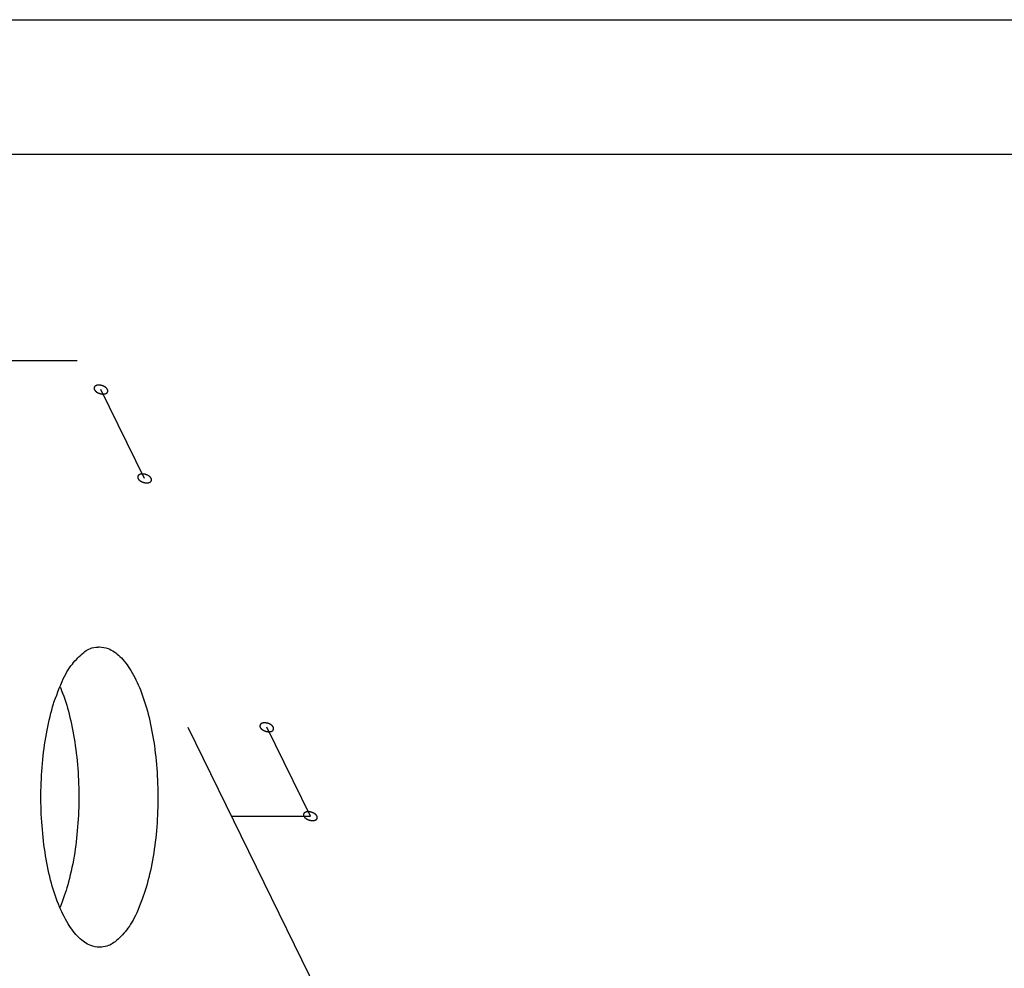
# Model space of a CAD drawing. Header units: millimetres. Extents: x -78 to 141, y 20 to 129.
# Tile 94 of 114: x 81 to 92, y 117 to 127. Entities that reach past the tile are written whole.
import ezdxf

# ---------------------------------------------------------------- set-up
doc = ezdxf.new("R2010")
doc.units = ezdxf.units.MM
doc.header["$LTSCALE"] = 16.335
doc.layers.get('0').update_dxf_attribs({"linetype": 'CONTINUOUS'})
doc.layers.add('02___PRT_ALL_AXES', color=7, linetype='CONTINUOUS')

msp = doc.modelspace()

# ---------------------------------------------------------------- linework, layer by layer
at = {"color": 7, "linetype": 'Continuous'}
for p, q in [((41.229, 125.954), (102.396, 125.954)), ((81.905, 123.674), (81.034, 123.674)), ((82.65, 122.375), (82.169, 123.356)), ((83.125, 119.63), (90.271, 105.068)), ((84.478, 118.649), (83.997, 119.63)), ((83.607, 118.649), (84.478, 118.649))]:
    msp.add_line(p, q, dxfattribs=at)
for points, knots in [([(82.241, 123.356), (82.241, 123.356), (82.238, 123.36), (82.237, 123.363), (82.236, 123.364), (82.235, 123.365), (82.234, 123.367), (82.233, 123.368), (82.231, 123.37), (82.229, 123.372), (82.228, 123.373), (82.227, 123.375), (82.225, 123.376), (82.223, 123.377), (82.221, 123.379), (82.219, 123.381), (82.217, 123.382), (82.216, 123.383), (82.214, 123.384), (82.212, 123.385), (82.209, 123.387), (82.207, 123.388), (82.205, 123.39), (82.203, 123.391), (82.201, 123.391), (82.199, 123.392), (82.196, 123.394), (82.193, 123.395), (82.191, 123.396), (82.189, 123.397), (82.187, 123.397), (82.185, 123.398), (82.182, 123.399), (82.179, 123.4), (82.176, 123.401), (82.174, 123.401), (82.172, 123.401), (82.17, 123.402), (82.167, 123.403), (82.164, 123.403), (82.161, 123.404), (82.159, 123.404), (82.158, 123.404), (82.155, 123.404), (82.152, 123.404), (82.149, 123.405), (82.146, 123.405), (82.145, 123.405), (82.143, 123.405), (82.141, 123.405), (82.138, 123.404), (82.135, 123.404), (82.133, 123.404), (82.131, 123.404), (82.129, 123.404), (82.127, 123.403), (82.125, 123.403), (82.122, 123.402), (82.12, 123.402), (82.119, 123.401), (82.117, 123.401), (82.116, 123.4), (82.114, 123.399), (82.111, 123.398), (82.11, 123.397), (82.108, 123.397), (82.107, 123.396), (82.106, 123.395), (82.104, 123.394), (82.103, 123.392), (82.101, 123.391), (82.1, 123.391), (82.1, 123.39), (82.099, 123.388), (82.098, 123.387), (82.096, 123.385), (82.096, 123.384), (82.095, 123.383), (82.095, 123.382), (82.094, 123.381), (82.094, 123.379), (82.093, 123.377), (82.093, 123.376), (82.092, 123.375), (82.092, 123.374), (82.092, 123.372), (82.092, 123.37), (82.092, 123.368), (82.093, 123.367), (82.093, 123.366), (82.093, 123.364), (82.094, 123.363), (82.094, 123.36), (82.096, 123.356), (82.096, 123.356)], [0, 0, 0, 0, 0.00178862, 0.00268292, 0.00313008, 0.00357723, 0.00407486, 0.0045725, 0.00556776, 0.00656303, 0.00706066, 0.0075583, 0.00810164, 0.00864499, 0.00973169, 0.01081838, 0.01136173, 0.01190508, 0.01249491, 0.01308474, 0.0142644, 0.01544405, 0.01603388, 0.01662371, 0.01722604, 0.01782837, 0.01903302, 0.02023767, 0.02084, 0.02144232, 0.02205221, 0.0226621, 0.02388189, 0.02510167, 0.02571156, 0.02632145, 0.02692335, 0.02752524, 0.02872902, 0.0299328, 0.03053469, 0.03113658, 0.03172556, 0.03231453, 0.03349248, 0.03467043, 0.03525941, 0.03584838, 0.03639056, 0.03693274, 0.03801709, 0.03910144, 0.03964362, 0.0401858, 0.04068205, 0.0411783, 0.0421708, 0.04316329, 0.04365954, 0.04415579, 0.04460152, 0.04504725, 0.04593871, 0.04683018, 0.04727591, 0.04772164, 0.04812629, 0.04853094, 0.04934024, 0.05014954, 0.05055419, 0.05095884, 0.05132092, 0.05168301, 0.05240718, 0.05313135, 0.05349343, 0.05385552, 0.05420471, 0.0545539, 0.05525228, 0.05595067, 0.05629986, 0.05664905, 0.05701186, 0.05737466, 0.05810028, 0.0588259, 0.0591887, 0.05955151, 0.0599574, 0.0603633, 0.06117508, 0.06279866, 0.06279866, 0.06279866, 0.06279866]), ([(82.096, 123.356), (82.096, 123.356), (82.099, 123.352), (82.1, 123.349), (82.101, 123.348), (82.102, 123.346), (82.103, 123.345), (82.104, 123.344), (82.106, 123.342), (82.108, 123.34), (82.11, 123.338), (82.111, 123.337), (82.112, 123.336), (82.114, 123.335), (82.116, 123.333), (82.118, 123.331), (82.12, 123.33), (82.121, 123.329), (82.123, 123.328), (82.125, 123.327), (82.128, 123.325), (82.13, 123.323), (82.133, 123.322), (82.134, 123.321), (82.136, 123.32), (82.138, 123.319), (82.141, 123.318), (82.144, 123.317), (82.146, 123.316), (82.148, 123.315), (82.15, 123.315), (82.152, 123.314), (82.156, 123.313), (82.159, 123.312), (82.161, 123.311), (82.163, 123.311), (82.165, 123.31), (82.167, 123.31), (82.17, 123.309), (82.173, 123.309), (82.176, 123.308), (82.178, 123.308), (82.18, 123.308), (82.182, 123.308), (82.185, 123.307), (82.188, 123.307), (82.191, 123.307), (82.193, 123.307), (82.194, 123.307), (82.197, 123.307), (82.199, 123.307), (82.202, 123.308), (82.205, 123.308), (82.206, 123.308), (82.208, 123.308), (82.21, 123.309), (82.212, 123.309), (82.215, 123.31), (82.217, 123.31), (82.218, 123.31), (82.22, 123.311), (82.222, 123.312), (82.224, 123.313), (82.226, 123.314), (82.228, 123.315), (82.229, 123.315), (82.23, 123.316), (82.231, 123.317), (82.233, 123.318), (82.235, 123.319), (82.236, 123.32), (82.237, 123.321), (82.238, 123.322), (82.239, 123.323), (82.24, 123.325), (82.241, 123.326), (82.242, 123.328), (82.242, 123.329), (82.243, 123.33), (82.243, 123.331), (82.244, 123.333), (82.244, 123.335), (82.245, 123.336), (82.245, 123.337), (82.245, 123.338), (82.245, 123.34), (82.245, 123.342), (82.245, 123.344), (82.245, 123.345), (82.245, 123.346), (82.244, 123.347), (82.244, 123.349), (82.243, 123.351), (82.241, 123.356), (82.241, 123.356)], [0, 0, 0, 0, 0.00178862, 0.00268292, 0.00313008, 0.00357723, 0.00407486, 0.0045725, 0.00556776, 0.00656303, 0.00706066, 0.0075583, 0.00810164, 0.00864499, 0.00973169, 0.01081838, 0.01136173, 0.01190508, 0.01249491, 0.01308474, 0.0142644, 0.01544405, 0.01603388, 0.01662371, 0.01722604, 0.01782837, 0.01903302, 0.02023767, 0.02084, 0.02144232, 0.02205221, 0.0226621, 0.02388189, 0.02510167, 0.02571156, 0.02632145, 0.02692335, 0.02752524, 0.02872902, 0.0299328, 0.03053469, 0.03113658, 0.03172556, 0.03231453, 0.03349248, 0.03467043, 0.03525941, 0.03584838, 0.03639056, 0.03693274, 0.03801709, 0.03910144, 0.03964362, 0.0401858, 0.04068205, 0.0411783, 0.0421708, 0.04316329, 0.04365954, 0.04415579, 0.04460152, 0.04504725, 0.04593871, 0.04683018, 0.04727591, 0.04772164, 0.04812629, 0.04853094, 0.04934024, 0.05014954, 0.05055419, 0.05095884, 0.05132092, 0.05168301, 0.05240718, 0.05313135, 0.05349343, 0.05385552, 0.05420471, 0.0545539, 0.05525228, 0.05595067, 0.05629986, 0.05664905, 0.05701186, 0.05737466, 0.05810028, 0.0588259, 0.0591887, 0.05955151, 0.0599574, 0.0603633, 0.06117508, 0.06279866, 0.06279866, 0.06279866, 0.06279866]), ([(82.722, 122.375), (82.722, 122.375), (82.72, 122.38), (82.718, 122.382), (82.717, 122.384), (82.716, 122.385), (82.715, 122.386), (82.714, 122.388), (82.712, 122.389), (82.71, 122.391), (82.709, 122.393), (82.708, 122.394), (82.706, 122.395), (82.705, 122.397), (82.702, 122.398), (82.7, 122.4), (82.698, 122.401), (82.697, 122.403), (82.695, 122.403), (82.693, 122.405), (82.691, 122.406), (82.688, 122.408), (82.686, 122.409), (82.684, 122.41), (82.682, 122.411), (82.68, 122.412), (82.677, 122.413), (82.674, 122.414), (82.672, 122.415), (82.67, 122.416), (82.668, 122.417), (82.666, 122.417), (82.663, 122.418), (82.66, 122.419), (82.657, 122.42), (82.655, 122.421), (82.654, 122.421), (82.651, 122.421), (82.648, 122.422), (82.645, 122.423), (82.642, 122.423), (82.641, 122.423), (82.639, 122.424), (82.636, 122.424), (82.633, 122.424), (82.63, 122.424), (82.628, 122.424), (82.626, 122.424), (82.624, 122.424), (82.622, 122.424), (82.619, 122.424), (82.616, 122.424), (82.614, 122.424), (82.612, 122.424), (82.611, 122.423), (82.608, 122.423), (82.606, 122.422), (82.603, 122.421), (82.601, 122.421), (82.6, 122.421), (82.599, 122.42), (82.597, 122.419), (82.595, 122.418), (82.593, 122.418), (82.591, 122.417), (82.59, 122.416), (82.589, 122.415), (82.587, 122.414), (82.585, 122.413), (82.584, 122.412), (82.582, 122.411), (82.581, 122.41), (82.581, 122.409), (82.58, 122.408), (82.579, 122.406), (82.578, 122.405), (82.577, 122.404), (82.576, 122.403), (82.576, 122.402), (82.575, 122.4), (82.575, 122.398), (82.574, 122.397), (82.574, 122.395), (82.573, 122.394), (82.574, 122.393), (82.574, 122.392), (82.574, 122.39), (82.574, 122.388), (82.574, 122.386), (82.574, 122.385), (82.574, 122.384), (82.575, 122.382), (82.576, 122.38), (82.577, 122.375), (82.577, 122.375)], [0, 0, 0, 0, 0.00178862, 0.00268292, 0.00313008, 0.00357723, 0.00407486, 0.0045725, 0.00556776, 0.00656303, 0.00706066, 0.0075583, 0.00810164, 0.00864499, 0.00973169, 0.01081838, 0.01136173, 0.01190508, 0.01249491, 0.01308474, 0.0142644, 0.01544405, 0.01603388, 0.01662371, 0.01722604, 0.01782837, 0.01903302, 0.02023767, 0.02084, 0.02144232, 0.02205221, 0.0226621, 0.02388189, 0.02510167, 0.02571156, 0.02632145, 0.02692335, 0.02752524, 0.02872902, 0.0299328, 0.03053469, 0.03113658, 0.03172556, 0.03231453, 0.03349248, 0.03467043, 0.03525941, 0.03584838, 0.03639056, 0.03693274, 0.03801709, 0.03910144, 0.03964362, 0.0401858, 0.04068205, 0.0411783, 0.0421708, 0.04316329, 0.04365954, 0.04415579, 0.04460152, 0.04504725, 0.04593871, 0.04683018, 0.04727591, 0.04772164, 0.04812629, 0.04853094, 0.04934024, 0.05014954, 0.05055419, 0.05095884, 0.05132092, 0.05168301, 0.05240718, 0.05313135, 0.05349343, 0.05385552, 0.05420471, 0.0545539, 0.05525228, 0.05595067, 0.05629986, 0.05664905, 0.05701186, 0.05737466, 0.05810028, 0.0588259, 0.0591887, 0.05955151, 0.0599574, 0.0603633, 0.06117508, 0.06279865, 0.06279865, 0.06279865, 0.06279865]), ([(82.577, 122.375), (82.577, 122.375), (82.58, 122.371), (82.581, 122.369), (82.582, 122.367), (82.583, 122.366), (82.584, 122.365), (82.586, 122.363), (82.587, 122.361), (82.589, 122.359), (82.591, 122.358), (82.592, 122.357), (82.593, 122.356), (82.595, 122.354), (82.597, 122.352), (82.599, 122.351), (82.601, 122.349), (82.603, 122.348), (82.604, 122.347), (82.606, 122.346), (82.609, 122.344), (82.612, 122.343), (82.614, 122.342), (82.615, 122.341), (82.617, 122.34), (82.619, 122.339), (82.622, 122.338), (82.625, 122.336), (82.628, 122.335), (82.629, 122.335), (82.631, 122.334), (82.634, 122.333), (82.637, 122.332), (82.64, 122.331), (82.642, 122.331), (82.644, 122.33), (82.646, 122.33), (82.648, 122.329), (82.652, 122.329), (82.655, 122.328), (82.657, 122.328), (82.659, 122.327), (82.661, 122.327), (82.663, 122.327), (82.666, 122.327), (82.669, 122.327), (82.672, 122.326), (82.674, 122.326), (82.676, 122.326), (82.678, 122.327), (82.681, 122.327), (82.683, 122.327), (82.686, 122.327), (82.687, 122.327), (82.689, 122.328), (82.691, 122.328), (82.694, 122.329), (82.696, 122.329), (82.698, 122.33), (82.7, 122.33), (82.701, 122.331), (82.703, 122.331), (82.705, 122.332), (82.707, 122.333), (82.709, 122.334), (82.71, 122.334), (82.711, 122.335), (82.712, 122.336), (82.714, 122.338), (82.716, 122.339), (82.717, 122.34), (82.718, 122.341), (82.719, 122.342), (82.72, 122.343), (82.721, 122.344), (82.722, 122.346), (82.723, 122.347), (82.724, 122.348), (82.724, 122.349), (82.724, 122.351), (82.725, 122.352), (82.725, 122.354), (82.726, 122.355), (82.726, 122.357), (82.726, 122.358), (82.726, 122.359), (82.726, 122.361), (82.726, 122.363), (82.726, 122.365), (82.726, 122.366), (82.725, 122.367), (82.725, 122.369), (82.724, 122.371), (82.722, 122.375), (82.722, 122.375)], [0, 0, 0, 0, 0.00178862, 0.00268292, 0.00313008, 0.00357723, 0.00407486, 0.0045725, 0.00556776, 0.00656303, 0.00706066, 0.0075583, 0.00810164, 0.00864499, 0.00973169, 0.01081838, 0.01136173, 0.01190508, 0.01249491, 0.01308474, 0.0142644, 0.01544405, 0.01603388, 0.01662371, 0.01722604, 0.01782837, 0.01903302, 0.02023767, 0.02084, 0.02144232, 0.02205221, 0.0226621, 0.02388189, 0.02510167, 0.02571156, 0.02632145, 0.02692335, 0.02752524, 0.02872902, 0.0299328, 0.03053469, 0.03113658, 0.03172556, 0.03231453, 0.03349248, 0.03467043, 0.03525941, 0.03584838, 0.03639056, 0.03693274, 0.03801709, 0.03910144, 0.03964362, 0.0401858, 0.04068205, 0.0411783, 0.0421708, 0.04316329, 0.04365954, 0.04415579, 0.04460152, 0.04504725, 0.04593871, 0.04683018, 0.04727591, 0.04772164, 0.04812629, 0.04853094, 0.04934024, 0.05014954, 0.05055419, 0.05095884, 0.05132092, 0.05168301, 0.05240718, 0.05313135, 0.05349343, 0.05385552, 0.05420471, 0.0545539, 0.05525228, 0.05595067, 0.05629986, 0.05664905, 0.05701186, 0.05737466, 0.05810028, 0.0588259, 0.0591887, 0.05955151, 0.0599574, 0.0603633, 0.06117508, 0.06279866, 0.06279866, 0.06279866, 0.06279866]), ([(84.07, 119.63), (84.07, 119.63), (84.067, 119.634), (84.065, 119.637), (84.064, 119.638), (84.064, 119.639), (84.063, 119.64), (84.061, 119.642), (84.059, 119.644), (84.058, 119.646), (84.056, 119.647), (84.055, 119.649), (84.054, 119.65), (84.052, 119.651), (84.05, 119.653), (84.047, 119.655), (84.046, 119.656), (84.044, 119.657), (84.043, 119.658), (84.041, 119.659), (84.038, 119.661), (84.035, 119.662), (84.033, 119.664), (84.031, 119.665), (84.03, 119.665), (84.027, 119.666), (84.024, 119.668), (84.022, 119.669), (84.019, 119.67), (84.018, 119.671), (84.016, 119.671), (84.013, 119.672), (84.01, 119.673), (84.007, 119.674), (84.005, 119.675), (84.003, 119.675), (84.001, 119.675), (83.998, 119.676), (83.995, 119.676), (83.992, 119.677), (83.99, 119.678), (83.988, 119.678), (83.986, 119.678), (83.984, 119.678), (83.98, 119.678), (83.977, 119.679), (83.975, 119.679), (83.973, 119.679), (83.971, 119.679), (83.969, 119.679), (83.966, 119.678), (83.963, 119.678), (83.961, 119.678), (83.959, 119.678), (83.958, 119.678), (83.956, 119.677), (83.953, 119.677), (83.951, 119.676), (83.949, 119.675), (83.947, 119.675), (83.946, 119.675), (83.944, 119.674), (83.942, 119.673), (83.94, 119.672), (83.938, 119.671), (83.937, 119.671), (83.936, 119.67), (83.934, 119.669), (83.933, 119.668), (83.931, 119.666), (83.93, 119.665), (83.929, 119.665), (83.928, 119.664), (83.927, 119.662), (83.926, 119.661), (83.925, 119.659), (83.924, 119.658), (83.923, 119.657), (83.923, 119.656), (83.923, 119.655), (83.922, 119.653), (83.921, 119.651), (83.921, 119.65), (83.921, 119.649), (83.921, 119.648), (83.921, 119.646), (83.921, 119.644), (83.921, 119.642), (83.921, 119.641), (83.921, 119.639), (83.922, 119.638), (83.922, 119.637), (83.923, 119.634), (83.924, 119.63), (83.924, 119.63)], [0, 0, 0, 0, 0.00178862, 0.00268292, 0.00313008, 0.00357723, 0.00407486, 0.0045725, 0.00556776, 0.00656303, 0.00706066, 0.0075583, 0.00810164, 0.00864499, 0.00973169, 0.01081838, 0.01136173, 0.01190508, 0.01249491, 0.01308474, 0.0142644, 0.01544405, 0.01603388, 0.01662371, 0.01722604, 0.01782837, 0.01903302, 0.02023767, 0.02084, 0.02144232, 0.02205221, 0.0226621, 0.02388189, 0.02510167, 0.02571156, 0.02632145, 0.02692335, 0.02752524, 0.02872902, 0.0299328, 0.03053469, 0.03113658, 0.03172556, 0.03231453, 0.03349248, 0.03467043, 0.03525941, 0.03584838, 0.03639056, 0.03693274, 0.03801709, 0.03910144, 0.03964362, 0.0401858, 0.04068205, 0.0411783, 0.0421708, 0.04316329, 0.04365954, 0.04415579, 0.04460152, 0.04504725, 0.04593871, 0.04683018, 0.04727591, 0.04772164, 0.04812629, 0.04853094, 0.04934024, 0.05014954, 0.05055419, 0.05095884, 0.05132092, 0.05168301, 0.05240718, 0.05313135, 0.05349343, 0.05385552, 0.05420471, 0.0545539, 0.05525228, 0.05595067, 0.05629986, 0.05664905, 0.05701186, 0.05737466, 0.05810028, 0.0588259, 0.0591887, 0.05955151, 0.0599574, 0.0603633, 0.06117508, 0.06279865, 0.06279865, 0.06279865, 0.06279865]), ([(83.924, 119.63), (83.924, 119.63), (83.927, 119.626), (83.929, 119.623), (83.93, 119.621), (83.93, 119.62), (83.932, 119.619), (83.933, 119.618), (83.935, 119.616), (83.937, 119.614), (83.938, 119.612), (83.939, 119.611), (83.94, 119.61), (83.942, 119.609), (83.944, 119.607), (83.947, 119.605), (83.949, 119.604), (83.95, 119.603), (83.951, 119.602), (83.954, 119.6), (83.956, 119.599), (83.959, 119.597), (83.961, 119.596), (83.963, 119.595), (83.964, 119.594), (83.967, 119.593), (83.97, 119.592), (83.973, 119.591), (83.975, 119.59), (83.977, 119.589), (83.978, 119.589), (83.981, 119.588), (83.984, 119.587), (83.987, 119.586), (83.99, 119.585), (83.991, 119.585), (83.993, 119.584), (83.996, 119.584), (83.999, 119.583), (84.002, 119.583), (84.004, 119.582), (84.006, 119.582), (84.008, 119.582), (84.011, 119.581), (84.014, 119.581), (84.017, 119.581), (84.019, 119.581), (84.021, 119.581), (84.023, 119.581), (84.025, 119.581), (84.028, 119.581), (84.031, 119.581), (84.033, 119.582), (84.035, 119.582), (84.036, 119.582), (84.038, 119.583), (84.041, 119.583), (84.043, 119.584), (84.045, 119.584), (84.047, 119.584), (84.048, 119.585), (84.05, 119.586), (84.052, 119.587), (84.054, 119.588), (84.056, 119.588), (84.057, 119.589), (84.058, 119.59), (84.06, 119.591), (84.061, 119.592), (84.063, 119.593), (84.064, 119.594), (84.065, 119.595), (84.066, 119.596), (84.067, 119.597), (84.068, 119.599), (84.069, 119.6), (84.07, 119.602), (84.071, 119.602), (84.071, 119.604), (84.072, 119.605), (84.072, 119.607), (84.073, 119.609), (84.073, 119.61), (84.073, 119.611), (84.073, 119.612), (84.073, 119.614), (84.073, 119.616), (84.073, 119.617), (84.073, 119.619), (84.073, 119.62), (84.073, 119.621), (84.072, 119.623), (84.071, 119.625), (84.07, 119.63), (84.07, 119.63)], [0, 0, 0, 0, 0.00178862, 0.00268292, 0.00313008, 0.00357723, 0.00407486, 0.0045725, 0.00556776, 0.00656303, 0.00706066, 0.0075583, 0.00810164, 0.00864499, 0.00973169, 0.01081838, 0.01136173, 0.01190508, 0.01249491, 0.01308474, 0.0142644, 0.01544405, 0.01603388, 0.01662371, 0.01722604, 0.01782837, 0.01903302, 0.02023767, 0.02084, 0.02144232, 0.02205221, 0.0226621, 0.02388189, 0.02510167, 0.02571156, 0.02632145, 0.02692335, 0.02752524, 0.02872902, 0.0299328, 0.03053469, 0.03113658, 0.03172556, 0.03231453, 0.03349248, 0.03467043, 0.03525941, 0.03584838, 0.03639056, 0.03693274, 0.03801709, 0.03910144, 0.03964362, 0.0401858, 0.04068205, 0.0411783, 0.0421708, 0.04316329, 0.04365954, 0.04415579, 0.04460152, 0.04504725, 0.04593871, 0.04683018, 0.04727591, 0.04772164, 0.04812629, 0.04853094, 0.04934024, 0.05014954, 0.05055419, 0.05095884, 0.05132092, 0.05168301, 0.05240718, 0.05313135, 0.05349343, 0.05385552, 0.05420471, 0.0545539, 0.05525228, 0.05595067, 0.05629986, 0.05664905, 0.05701186, 0.05737466, 0.05810028, 0.0588259, 0.0591887, 0.05955151, 0.0599574, 0.0603633, 0.06117508, 0.06279866, 0.06279866, 0.06279866, 0.06279866]), ([(84.551, 118.649), (84.551, 118.649), (84.548, 118.654), (84.547, 118.656), (84.546, 118.658), (84.545, 118.659), (84.544, 118.66), (84.542, 118.661), (84.541, 118.663), (84.539, 118.665), (84.537, 118.667), (84.536, 118.668), (84.535, 118.669), (84.533, 118.67), (84.531, 118.672), (84.529, 118.674), (84.527, 118.675), (84.525, 118.676), (84.524, 118.677), (84.522, 118.679), (84.519, 118.68), (84.516, 118.682), (84.514, 118.683), (84.513, 118.684), (84.511, 118.685), (84.509, 118.686), (84.506, 118.687), (84.503, 118.688), (84.5, 118.689), (84.499, 118.69), (84.497, 118.691), (84.494, 118.691), (84.491, 118.692), (84.488, 118.693), (84.486, 118.694), (84.484, 118.695), (84.482, 118.695), (84.48, 118.695), (84.476, 118.696), (84.473, 118.697), (84.471, 118.697), (84.469, 118.697), (84.467, 118.697), (84.465, 118.698), (84.462, 118.698), (84.459, 118.698), (84.456, 118.698), (84.454, 118.698), (84.452, 118.698), (84.45, 118.698), (84.447, 118.698), (84.445, 118.698), (84.442, 118.697), (84.441, 118.697), (84.439, 118.697), (84.437, 118.697), (84.434, 118.696), (84.432, 118.695), (84.43, 118.695), (84.428, 118.695), (84.427, 118.694), (84.425, 118.693), (84.423, 118.692), (84.421, 118.691), (84.419, 118.691), (84.418, 118.69), (84.417, 118.689), (84.416, 118.688), (84.414, 118.687), (84.412, 118.686), (84.411, 118.685), (84.41, 118.684), (84.409, 118.683), (84.408, 118.682), (84.407, 118.68), (84.406, 118.679), (84.405, 118.677), (84.404, 118.677), (84.404, 118.675), (84.404, 118.674), (84.403, 118.672), (84.403, 118.671), (84.402, 118.669), (84.402, 118.668), (84.402, 118.667), (84.402, 118.665), (84.402, 118.664), (84.402, 118.662), (84.402, 118.66), (84.402, 118.659), (84.403, 118.658), (84.403, 118.656), (84.404, 118.654), (84.406, 118.649), (84.406, 118.649)], [0, 0, 0, 0, 0.00178862, 0.00268292, 0.00313008, 0.00357723, 0.00407486, 0.0045725, 0.00556776, 0.00656303, 0.00706066, 0.0075583, 0.00810164, 0.00864499, 0.00973169, 0.01081838, 0.01136173, 0.01190508, 0.01249491, 0.01308474, 0.0142644, 0.01544405, 0.01603388, 0.01662371, 0.01722604, 0.01782837, 0.01903302, 0.02023767, 0.02084, 0.02144232, 0.02205221, 0.0226621, 0.02388189, 0.02510167, 0.02571156, 0.02632145, 0.02692335, 0.02752524, 0.02872902, 0.0299328, 0.03053469, 0.03113658, 0.03172556, 0.03231453, 0.03349248, 0.03467043, 0.03525941, 0.03584838, 0.03639056, 0.03693274, 0.03801709, 0.03910144, 0.03964362, 0.0401858, 0.04068205, 0.0411783, 0.0421708, 0.04316329, 0.04365954, 0.04415579, 0.04460152, 0.04504725, 0.04593871, 0.04683018, 0.04727591, 0.04772164, 0.04812629, 0.04853094, 0.04934024, 0.05014954, 0.05055419, 0.05095884, 0.05132092, 0.05168301, 0.05240718, 0.05313135, 0.05349343, 0.05385552, 0.05420471, 0.0545539, 0.05525228, 0.05595067, 0.05629986, 0.05664905, 0.05701186, 0.05737466, 0.05810028, 0.0588259, 0.0591887, 0.05955151, 0.0599574, 0.0603633, 0.06117508, 0.06279866, 0.06279866, 0.06279866, 0.06279866]), ([(84.406, 118.649), (84.406, 118.649), (84.408, 118.645), (84.41, 118.643), (84.411, 118.641), (84.412, 118.64), (84.413, 118.639), (84.414, 118.637), (84.416, 118.635), (84.418, 118.633), (84.419, 118.632), (84.42, 118.631), (84.422, 118.63), (84.423, 118.628), (84.426, 118.626), (84.428, 118.625), (84.43, 118.623), (84.431, 118.622), (84.433, 118.621), (84.435, 118.62), (84.437, 118.618), (84.44, 118.617), (84.442, 118.616), (84.444, 118.615), (84.446, 118.614), (84.448, 118.613), (84.451, 118.612), (84.454, 118.61), (84.456, 118.609), (84.458, 118.608), (84.46, 118.608), (84.462, 118.607), (84.465, 118.606), (84.468, 118.605), (84.471, 118.605), (84.473, 118.604), (84.474, 118.604), (84.477, 118.603), (84.48, 118.603), (84.483, 118.602), (84.486, 118.602), (84.487, 118.601), (84.489, 118.601), (84.492, 118.601), (84.495, 118.601), (84.498, 118.601), (84.5, 118.6), (84.502, 118.6), (84.504, 118.6), (84.506, 118.601), (84.509, 118.601), (84.512, 118.601), (84.514, 118.601), (84.516, 118.601), (84.517, 118.602), (84.52, 118.602), (84.522, 118.603), (84.525, 118.603), (84.527, 118.604), (84.528, 118.604), (84.529, 118.605), (84.531, 118.605), (84.533, 118.606), (84.535, 118.607), (84.537, 118.608), (84.538, 118.608), (84.539, 118.609), (84.541, 118.61), (84.543, 118.612), (84.544, 118.613), (84.546, 118.614), (84.547, 118.615), (84.547, 118.616), (84.548, 118.617), (84.549, 118.618), (84.55, 118.62), (84.551, 118.621), (84.552, 118.622), (84.552, 118.623), (84.553, 118.624), (84.553, 118.626), (84.554, 118.628), (84.554, 118.629), (84.555, 118.63), (84.554, 118.632), (84.554, 118.633), (84.554, 118.635), (84.554, 118.637), (84.554, 118.638), (84.554, 118.64), (84.554, 118.641), (84.553, 118.642), (84.552, 118.645), (84.551, 118.649), (84.551, 118.649)], [0, 0, 0, 0, 0.00178862, 0.00268292, 0.00313008, 0.00357723, 0.00407486, 0.0045725, 0.00556776, 0.00656303, 0.00706066, 0.0075583, 0.00810164, 0.00864499, 0.00973169, 0.01081838, 0.01136173, 0.01190508, 0.01249491, 0.01308474, 0.0142644, 0.01544405, 0.01603388, 0.01662371, 0.01722604, 0.01782837, 0.01903302, 0.02023767, 0.02084, 0.02144232, 0.02205221, 0.0226621, 0.02388189, 0.02510167, 0.02571156, 0.02632145, 0.02692335, 0.02752524, 0.02872902, 0.0299328, 0.03053469, 0.03113658, 0.03172556, 0.03231453, 0.03349248, 0.03467043, 0.03525941, 0.03584838, 0.03639056, 0.03693274, 0.03801709, 0.03910144, 0.03964362, 0.0401858, 0.04068205, 0.0411783, 0.0421708, 0.04316329, 0.04365954, 0.04415579, 0.04460152, 0.04504725, 0.04593871, 0.04683018, 0.04727591, 0.04772164, 0.04812629, 0.04853094, 0.04934024, 0.05014954, 0.05055419, 0.05095884, 0.05132092, 0.05168301, 0.05240718, 0.05313135, 0.05349343, 0.05385552, 0.05420471, 0.0545539, 0.05525228, 0.05595067, 0.05629986, 0.05664905, 0.05701186, 0.05737466, 0.05810028, 0.0588259, 0.0591887, 0.05955151, 0.0599574, 0.0603633, 0.06117508, 0.06279865, 0.06279865, 0.06279865, 0.06279865])]:
    msp.add_open_spline(points, degree=3, knots=knots, dxfattribs=at)
at = {"layer": '02___PRT_ALL_AXES', "color": 7, "linetype": 'Continuous'}
for p, q in [((-75.853, 127.437), (102.855, 127.437)), ((-76.311, 125.954), (102.396, 125.954))]:
    msp.add_line(p, q, dxfattribs=at)
for points, knots in [([(81.646, 119.889), (81.653, 119.912), (81.737, 120.15), (81.834, 120.316), (81.971, 120.457), (82.059, 120.512), (82.148, 120.516), (82.151, 120.516)], [0, 0, 0, 0, 0.0838894, 0.1542513, 0.2108863, 0.2568101, 0.2695322, 0.2695322, 0.2695322, 0.2695322]), ([(82.151, 120.516), (82.182, 120.515), (82.27, 120.499), (82.392, 120.409), (82.511, 120.249), (82.614, 120.032), (82.697, 119.766), (82.757, 119.462), (82.792, 119.132), (82.801, 118.79), (82.781, 118.45), (82.737, 118.134), (82.684, 117.919), (82.657, 117.83)], [0, 0, 0, 0, 0.030525, 0.0801405, 0.1422044, 0.2182012, 0.3070822, 0.4063674, 0.5127169, 0.6222915, 0.7310403, 0.8349659, 0.9303943, 0.9303943, 0.9303943, 0.9303943]), ([(81.719, 120.074), (81.722, 120.066), (81.767, 119.955), (81.823, 119.772), (81.886, 119.46), (81.92, 119.132), (81.929, 118.791), (81.908, 118.448), (81.868, 118.144), (81.806, 117.899), (81.785, 117.83)], [0, 0, 0, 0, 0.010739, 0.0996199, 0.1989052, 0.3052547, 0.4148293, 0.5235781, 0.6275036, 0.7229321, 0.7229321, 0.7229321, 0.7229321]), ([(82.152, 117.204), (82.121, 117.204), (82.033, 117.22), (81.911, 117.311), (81.792, 117.471), (81.689, 117.688), (81.606, 117.953), (81.546, 118.258), (81.511, 118.588), (81.502, 118.929), (81.522, 119.269), (81.566, 119.586), (81.619, 119.8), (81.646, 119.889)], [0, 0, 0, 0, 0.030525, 0.0801405, 0.1422044, 0.2182012, 0.3070822, 0.4063674, 0.5127169, 0.6222915, 0.7310403, 0.8349659, 0.9303943, 0.9303943, 0.9303943, 0.9303943]), ([(82.657, 117.83), (82.65, 117.807), (82.566, 117.569), (82.469, 117.404), (82.332, 117.262), (82.244, 117.208), (82.155, 117.204), (82.152, 117.204)], [0, 0, 0, 0, 0.0838894, 0.1542513, 0.2108863, 0.2568101, 0.2695322, 0.2695322, 0.2695322, 0.2695322])]:
    msp.add_open_spline(points, degree=3, knots=knots, dxfattribs=at)
msp.add_open_spline([(81.785, 117.83), (81.784, 117.826), (81.72, 117.649), (81.718, 117.645)], degree=3, dxfattribs=at)

doc.saveas('drawing.dxf')
